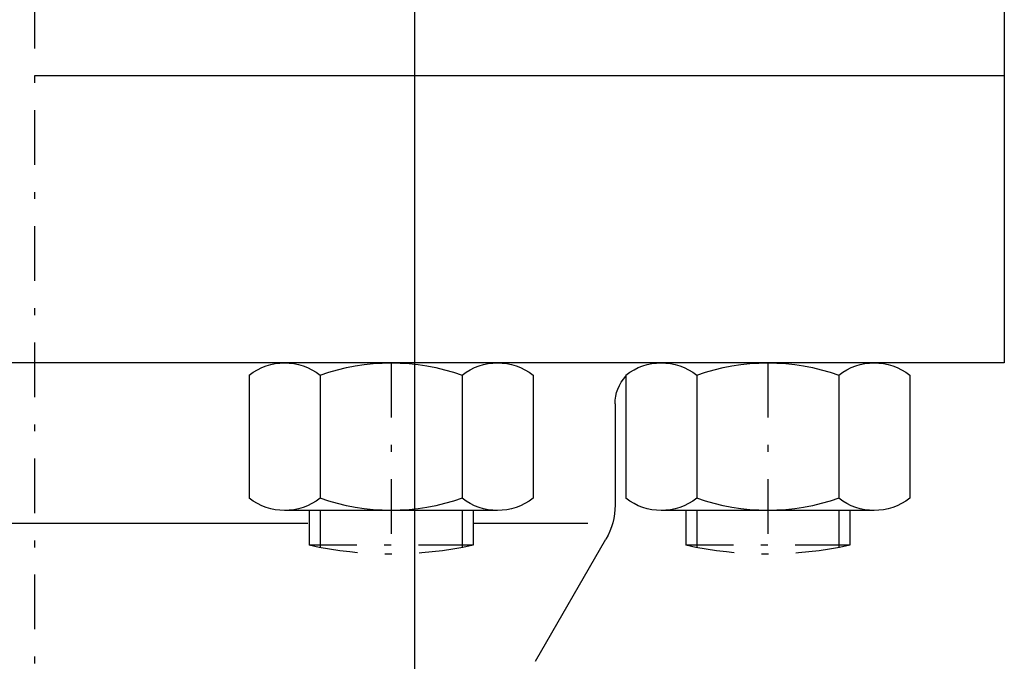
# Model space of a CAD drawing. Extents: x 34439 to 126910, y -74890 to 17912.
# Tile 240 of 256: x 121537 to 121573, y -34021 to -33998. Entities that reach past the tile are written whole.
import ezdxf

# ---------------------------------------------------------------- set-up
doc = ezdxf.new("R2010")
doc.units = 0
doc.header["$MEASUREMENT"] = 0
doc.linetypes.add('DASHDOT', pattern=[8.5, 4, -2, 0.5, -2])
doc.layers.add('gaz', color=1, linetype='Continuous', lineweight=30)
for name, color, linetype in [('LC-002-002-----0', 2, 'DASHDOT'), ('LC-007-002-----0', 1, 'Continuous'), ('LC-008-002-----0', 1, 'Continuous'), ('LC-010-002-----0', 1, 'Continuous'), ('LC-013-072-----0', 1, 'Continuous')]:
    doc.layers.add(name, color=color, linetype=linetype)

# ---------------------------------------------------------------- blocks, each defined once
blk = doc.blocks.new('kdk dn40 pn50')
at = {"layer": 'LC-002-002-----0', "color": 1}
for p, q in [((53.3, -20.104), (55.848, -20.104)), ((55.848, -32.104), (55.848, -20.104)), ((53.3, -32.104), (55.848, -32.104)), ((53.3, -47.681), (55.848, -47.681)), ((55.848, -59.681), (55.848, -47.681)), ((53.3, -59.681), (55.848, -59.681))]:
    blk.add_line(p, q, dxfattribs=at)
at = {"layer": 'LC-002-002-----0'}
for p, q in [((53.3, -20.904), (56.012, -20.904)), ((53.3, -31.304), (56.012, -31.304)), ((53.3, -48.481), (56.012, -48.481)), ((53.3, -58.881), (56.012, -58.881))]:
    blk.add_line(p, q, dxfattribs=at)
at = {"layer": 'LC-002-002-----0', "color": 1}
for centre in [(28.555, -26.104), (28.555, -53.681)]:
    blk.add_arc(centre, 27.945, 347.60155, 12.39845, dxfattribs=at)
at = {"layer": 'LC-007-002-----0'}
for p, q in [((42.5, -71), (42.5, 71)), ((21.5, -71), (21.5, 0)), ((64.34, -36.67), (55.402, -41.83)), ((45.5, -42.5), (52.902, -42.5)), ((-21.5, -71), (42.5, -71))]:
    blk.add_line(p, q, dxfattribs=at)
for centre, radius, start, end in [((45.5, -45.5), 3, 90, 132.51135), ((52.902, -37.5), 5, 270, 300)]:
    blk.add_arc(centre, radius, start, end, dxfattribs=at)
at = {"layer": 'LC-008-002-----0'}
for p, q in [((54.242, 8.882), (54.242, -20.018)), ((54.242, -32.104), (54.242, -40.5))]:
    blk.add_line(p, q, dxfattribs=at)
at = {"layer": 'LC-010-002-----0', "color": 2, "linetype": 'DASHDOT'}
for p, q in [((-120.5, 0), (120.5, 0)), ((42.5, -26.104), (56.5, -26.104)), ((42.5, -53.681), (56.5, -53.681))]:
    blk.add_line(p, q, dxfattribs=at)
at = {"layer": 'LC-013-072-----0'}
for p, q in [((43.389, -15.712), (52.411, -15.712)), ((53.3, -33.899), (53.3, -18.31)), ((43.389, -20.908), (52.411, -20.908)), ((43.389, -31.301), (52.411, -31.301)), ((43.389, -36.497), (52.411, -36.497)), ((43.389, -43.289), (52.411, -43.289)), ((53.3, -61.475), (53.3, -45.887)), ((43.389, -48.485), (52.411, -48.485)), ((43.389, -58.877), (52.411, -58.877)), ((43.389, -64.073), (52.411, -64.073))]:
    blk.add_line(p, q, dxfattribs=at)
for centre, radius, start, end in [((46.742, -18.31), 4.242, 142.23656, 217.76344), ((49.058, -18.31), 4.242, 322.23656, 37.76344), ((58.137, -26.104), 15.637, 160.59144, 199.40857), ((37.663, -26.104), 15.637, 340.59143, 19.40857), ((46.742, -33.899), 4.242, 142.23656, 217.76344), ((49.058, -33.899), 4.242, 322.23656, 37.76344), ((46.742, -45.887), 4.242, 142.23656, 217.76344), ((49.058, -45.887), 4.242, 322.23656, 37.76344), ((58.137, -53.681), 15.637, 160.59144, 199.40857), ((37.663, -53.681), 15.637, 340.59143, 19.40857), ((46.742, -61.475), 4.242, 142.23656, 217.76344), ((49.058, -61.475), 4.242, 322.23656, 37.76344)]:
    blk.add_arc(centre, radius, start, end, dxfattribs=at)

msp = doc.modelspace()

# ---------------------------------------------------------------- linework, layer by layer
at = {"layer": 'gaz'}
msp.add_line((121551.392, -33893.43), (121551.392, -34685.401), dxfattribs=at)

# ---------------------------------------------------------------- block references
at = {"linetype": 'Continuous', "xscale": -0.5, "yscale": 0.5, "zscale": 2, "rotation": 89.99999999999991}
msp.add_blockref('kdk dn40 pn50', (121537.48, -33989.225), dxfattribs=at)

doc.saveas('drawing.dxf')
